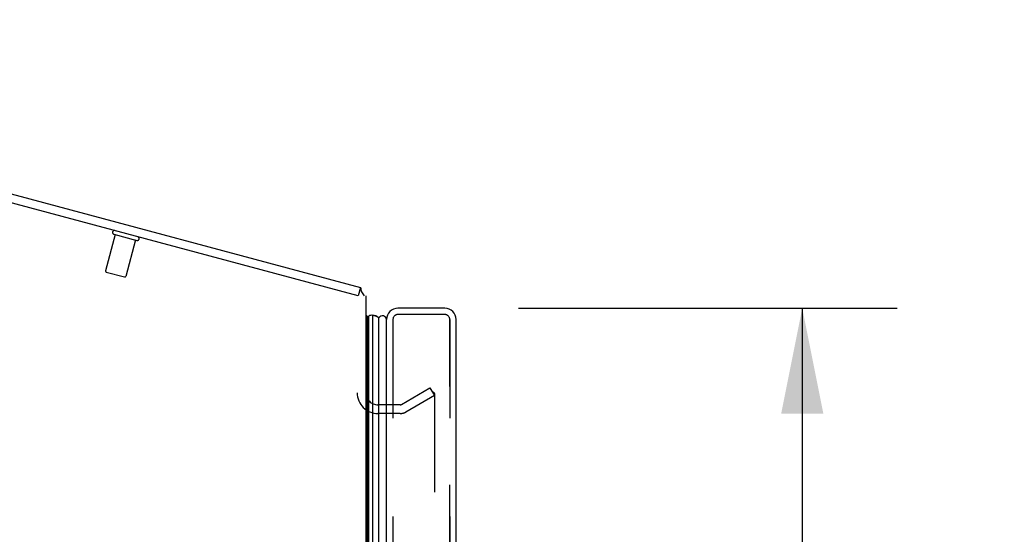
# Model space of a CAD drawing. Header units: inches. Extents: x 0 to 212, y 0 to 138.
# Tile 122 of 256: x 14.93 to 26.62, y 95.39 to 101.49. Entities that reach past the tile are written whole.
import ezdxf

# ---------------------------------------------------------------- set-up
doc = ezdxf.new("R2010")
doc.units = ezdxf.units.IN
doc.header["$LTSCALE"] = 11.6875
doc.header["$MEASUREMENT"] = 0
doc.linetypes.add('HIDDEN', pattern=[0.2, 0.1, -0.1])
doc.layers.get('0').update_dxf_attribs({"linetype": 'CONTINUOUS'})
for name, color, linetype in [('DEFAULT_2', 8, 'HIDDEN'), ('DIMENSIONS', 7, 'CONTINUOUS'), ('LEFTHAND_DOOR_ASSEMBLY', 7, 'CONTINUOUS'), ('RIGHTHAND_DOOR_ASSEMBLY', 7, 'CONTINUOUS')]:
    doc.layers.add(name, color=color, linetype=linetype)
doc.styles.get("Standard").update_dxf_attribs({"font": 'arial.ttf'})
doc.dimstyles.new('DIMSTYLE_1', dxfattribs={"dimtxt": 0.9375, "dimasz": 1.25, "dimexe": 0.09, "dimexo": 0.07, "dimgap": 0.0375, "dimtad": 0, "dimtih": 1, "dimtoh": 1, "dimzin": 4, "dimdsep": 46, "dimtxsty": 'Standard', "dimblk": '_FILLED', "dimblk1": '_FILLED', "dimblk2": '_FILLED', "dimcen": 0.09, "dimadec": 3, "dimazin": 1, "dimtfac": 1, "dimtdec": 3, "dimtofl": 0, "dimtmove": 0, "dimatfit": 3, "dimldrblk": '_FILLED', "dimfxl": 0, "dimtolj": 1, "dimtzin": 4, "dimarcsym": 0})

# ---------------------------------------------------------------- blocks, each defined once
blk = doc.blocks.new('_FILLED')
at = {"color": 0, "linetype": 'ByBlock'}
blk.add_solid([(0, 0), (-1, 0.2), (-1, -0.2)], dxfattribs=at)
blk = doc.blocks.new('*D8')
at = {"layer": 'DIMENSIONS', "color": 2, "linetype": 'Continuous'}
for p, q in [((20.851, 98.071), (25.343, 98.071)), ((24.218, 98.071), (24.218, 69.794)), ((24.218, 38.571), (24.218, 66.513)), ((20.851, 38.571), (25.343, 38.571))]:
    blk.add_line(p, q, dxfattribs=at)
at = {"layer": 'DIMENSIONS', "color": 2, "linetype": 'Continuous', "xscale": 1.25, "yscale": 1.25, "zscale": 1.25}
for p, rotation in [((24.218, 98.071), 90), ((24.218, 38.571), 270)]:
    blk.add_blockref('_FILLED', p, dxfattribs=dict(at, rotation=rotation))
at = {"layer": 'DIMENSIONS', "color": 2, "linetype": 'Continuous', "insert": (24.218, 69.326), "char_height": 0.9375, "width": 4.79554, "attachment_point": 2, "line_spacing_factor": 0.9}
blk.add_mtext('59.50\\PDOORS', dxfattribs=at)

msp = doc.modelspace()

# ---------------------------------------------------------------- linework, layer by layer
at = {"color": 7, "linetype": 'Continuous'}
for p, q in [((7.121, 101.493), (18.975, 98.317)), ((18.975, 98.317), (18.948, 98.217))]:
    msp.add_line(p, q, dxfattribs=at)
at = {"color": 3, "linetype": 'Continuous'}
for p, q in [((18.948, 98.217), (7.157, 101.376)), ((19.041, 98.217), (19.041, 38.425))]:
    msp.add_line(p, q, dxfattribs=at)
at = {"color": 7, "linetype": 'Continuous'}
msp.add_lwpolyline([(18.992, 98.266), (18.991, 98.268), (18.989, 98.27), (18.988, 98.273), (18.987, 98.276), (18.987, 98.279), (18.986, 98.282), (18.986, 98.285), (18.985, 98.288), (18.985, 98.291), (18.984, 98.294), (18.984, 98.297), (18.984, 98.3), (18.983, 98.303), (18.983, 98.306), (18.982, 98.308), (18.981, 98.31), (18.98, 98.312), (18.979, 98.314), (18.978, 98.315), (18.977, 98.316), (18.976, 98.317), (18.975, 98.317)], dxfattribs=at)
msp.add_arc((18.815, 98.126), 0.226, 23.648, 38.3119, dxfattribs=at)
at = {"layer": 'DEFAULT_2', "color": 8, "linetype": 'HIDDEN'}
for p, q in [((16.067, 98.944), (15.951, 98.512)), ((16.049, 98.949), (16.324, 98.875)), ((16.306, 98.88), (16.191, 98.448)), ((15.958, 98.5), (16.178, 98.441)), ((19.461, 96.929), (19.801, 97.125)), ((19.801, 97.125), (19.853, 97.035)), ((19.853, 97.035), (19.513, 96.839)), ((19.837, 97.075), (19.836, 97.075)), ((19.853, 97.055), (19.853, 39.586)), ((19.446, 96.925), (19.183, 96.925)), ((19.446, 96.821), (19.183, 96.821))]:
    msp.add_line(p, q, dxfattribs=at)
for points in [[(19.836, 97.075), (19.835, 97.075), (19.834, 97.075), (19.832, 97.075), (19.83, 97.074), (19.828, 97.073)], [(19.837, 97.075), (19.839, 97.075), (19.841, 97.074), (19.843, 97.073), (19.845, 97.072), (19.846, 97.071), (19.848, 97.069), (19.849, 97.068), (19.85, 97.066), (19.851, 97.064), (19.852, 97.062), (19.853, 97.06), (19.853, 97.058), (19.853, 97.055)]]:
    msp.add_lwpolyline(points, dxfattribs=at)
for centre, radius, start, end in [((16.055, 98.97), 0.0215, 75, 255), ((16.329, 98.896), 0.0215, 255, 75), ((15.961, 98.51), 0.01, 165, 255), ((16.181, 98.451), 0.01, 255, 345), ((19.183, 97.067), 0.246, 180, 270), ((19.183, 97.067), 0.142, 180, 270), ((19.446, 96.955), 0.03, 270, 300), ((19.446, 96.955), 0.134, 270, 300)]:
    msp.add_arc(centre, radius, start, end, dxfattribs=at)
at = {"layer": 'LEFTHAND_DOOR_ASSEMBLY', "color": 3, "linetype": 'Continuous'}
for p, q in [((19.976, 98.071), (19.421, 98.071)), ((19.286, 38.706), (19.286, 97.936)), ((20.111, 38.706), (20.111, 97.936))]:
    msp.add_line(p, q, dxfattribs=at)
at = {"layer": 'LEFTHAND_DOOR_ASSEMBLY', "color": 7, "linetype": 'Continuous'}
for p, q in [((19.04, 97.989), (19.052, 97.968)), ((19.052, 38.674), (19.052, 97.968)), ((19.061, 38.671), (19.061, 97.97)), ((19.075, 38.664), (19.075, 97.977)), ((19.118, 97.986), (19.118, 38.655)), ((19.193, 38.684), (19.193, 97.958))]:
    msp.add_line(p, q, dxfattribs=at)
at = {"layer": 'LEFTHAND_DOOR_ASSEMBLY', "color": 8, "linetype": 'HIDDEN'}
for p, q in [((19.361, 97.936), (19.361, 38.706)), ((19.976, 97.996), (19.421, 97.996)), ((20.036, 38.706), (20.036, 97.936))]:
    msp.add_line(p, q, dxfattribs=at)
at = {"layer": 'LEFTHAND_DOOR_ASSEMBLY', "color": 7, "linetype": 'Continuous'}
for points in [[(19.061, 97.97), (19.065, 97.972), (19.068, 97.974), (19.071, 97.976), (19.075, 97.977)], [(19.118, 97.986), (19.126, 97.986), (19.134, 97.985), (19.142, 97.984), (19.149, 97.982), (19.157, 97.979), (19.164, 97.976), (19.172, 97.972), (19.179, 97.968), (19.186, 97.963), (19.193, 97.958)]]:
    msp.add_lwpolyline(points, dxfattribs=at)
at = {"layer": 'LEFTHAND_DOOR_ASSEMBLY', "color": 3, "linetype": 'Continuous'}
for centre, start, end in [((19.421, 97.936), 90, 180), ((19.976, 97.936), 0, 90)]:
    msp.add_arc(centre, 0.135, start, end, dxfattribs=at)
at = {"layer": 'LEFTHAND_DOOR_ASSEMBLY', "color": 7, "linetype": 'Continuous'}
for centre, radius, start, end in [((19.065, 97.941), 0.03, 96.412, 113.7978), ((19.107, 97.93), 0.0569, 78.7115, 124.5669), ((19.236, 97.931), 0.05, 5.2617, 147.3282)]:
    msp.add_arc(centre, radius, start, end, dxfattribs=at)
at = {"layer": 'LEFTHAND_DOOR_ASSEMBLY', "color": 8, "linetype": 'HIDDEN'}
for centre, start, end in [((19.421, 97.936), 90, 180), ((19.976, 97.936), 0, 90)]:
    msp.add_arc(centre, 0.06, start, end, dxfattribs=at)
at = {"layer": 'RIGHTHAND_DOOR_ASSEMBLY', "color": 8, "linetype": 'HIDDEN'}
for p, q in [((19.361, 97.936), (19.361, 38.706)), ((19.976, 97.996), (19.421, 97.996)), ((20.036, 97.936), (20.036, 38.706))]:
    msp.add_line(p, q, dxfattribs=at)
at = {"layer": 'RIGHTHAND_DOOR_ASSEMBLY', "color": 7, "linetype": 'Continuous'}
for points in [[(19.061, 97.97), (19.065, 97.972), (19.068, 97.974), (19.071, 97.976), (19.075, 97.977)], [(19.118, 97.986), (19.126, 97.986), (19.134, 97.985), (19.142, 97.984), (19.149, 97.982), (19.157, 97.979), (19.164, 97.976), (19.172, 97.972), (19.179, 97.968), (19.186, 97.963), (19.193, 97.958)]]:
    msp.add_lwpolyline(points, dxfattribs=at)
at = {"layer": 'RIGHTHAND_DOOR_ASSEMBLY', "color": 8, "linetype": 'HIDDEN'}
for centre, start, end in [((19.421, 97.936), 90, 180), ((19.976, 97.936), 0, 90)]:
    msp.add_arc(centre, 0.06, start, end, dxfattribs=at)
at = {"layer": 'RIGHTHAND_DOOR_ASSEMBLY', "color": 7, "linetype": 'Continuous'}
for start_param, end_param in [(0.260445, 0.346101), (-0.467087, -0.001474)]:
    msp.add_ellipse((19.118, 97.721), major_axis=(0, 0.265), ratio=0.632157, start_param=start_param, end_param=end_param, dxfattribs=at)

# ---------------------------------------------------------------- dimensions: what is measured, and where the dimension line sits
at = {"layer": 'DIMENSIONS', "color": 2, "linetype": 'Continuous'}
dim = msp.add_linear_dim(base=(24.218, 38.571), p1=(20.781, 98.071), p2=(20.781, 38.571), angle=270, text='<>\\PDOORS', dimstyle='DIMSTYLE_1', dxfattribs=at)
dim.commit()
dim.dimension.update_dxf_attribs({"geometry": '*D8', "text_midpoint": (24.218, 68.154), "dimtype": 160})

doc.saveas('drawing.dxf')
